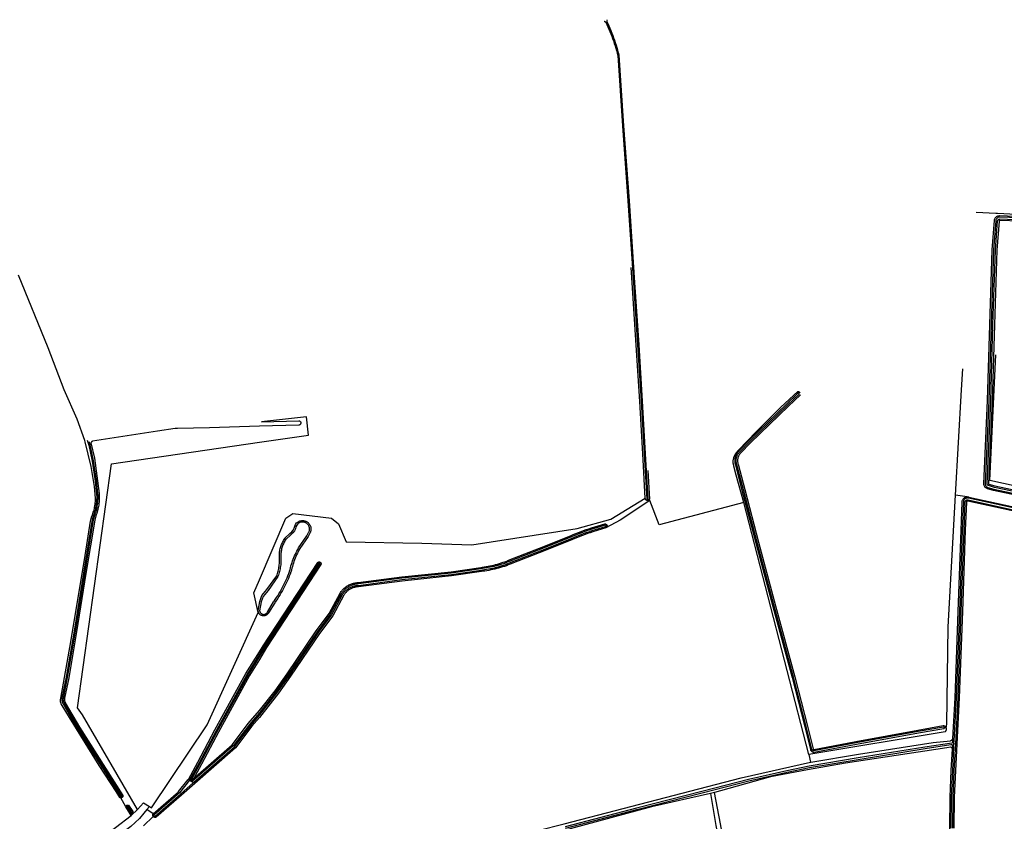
# Model space of a CAD drawing. Header units: metres. Extents: x 174423 to 175128, y 462196 to 462742.
# Tile 104 of 137: x 175057.26 to 175061.44, y 462737.47 to 462740.87. Entities that reach past the tile are written whole.
import ezdxf

# ---------------------------------------------------------------- set-up
doc = ezdxf.new("R2010")
doc.units = ezdxf.units.M
doc.layers.add('N-XX-AL-LIJN_0.20-G', color=7, linetype='Continuous', lineweight=25)

# ---------------------------------------------------------------- blocks, each defined once
blk = doc.blocks.new('Situatie')
at = {"lineweight": -3}
for p, q in [((3.8764, 25.2238), (3.8768, 25.2206)), ((4.56, 24.1434), (4.2846, 25.2122)), ((5.2311, 25.236), (5.1823, 25.2424)), ((2.4266, 25.1265), (2.4293, 25.1319)), ((3.7003, 25.1138), (3.7044, 25.115)), ((2.4865, 24.955), (2.4891, 24.9587)), ((2.2425, 24.7325), (2.2452, 24.7383)), ((5.1417, 24.2575), (5.1347, 24.2568)), ((5.1707, 24.212), (5.1692, 24.1931)), ((5.1688, 24.1843), (5.1684, 24.1685)), ((5.1738, 24.1752), (5.1746, 24.19)), ((5.1746, 24.19), (5.1752, 24.2017)), ((5.1746, 24.19), (5.1826, 24.1898)), ((5.1876, 24.1897), (5.1826, 24.1898)), ((4.56, 24.1434), (4.5678, 24.1121)), ((1.9581, 24.0487), (1.9421, 24.0293)), ((1.93, 24.0377), (1.9354, 24.0347)), ((1.9354, 24.0347), (1.9407, 24.0318)), ((1.9463, 24.0291), (1.9523, 24.0248)), ((1.9573, 24.0212), (1.9523, 24.0248)), ((1.6658, 23.9224), (1.6437, 23.9602)), ((1.6488, 23.9612), (1.6471, 23.9642)), ((4.1609, 23.9831), (4.1437, 23.9792)), ((1.6834, 23.8922), (1.6658, 23.9224)), ((1.6712, 23.9254), (1.6693, 23.9285)), ((1.7652, 23.9233), (1.7547, 23.9105)), ((1.6874, 23.8855), (1.6834, 23.8922)), ((1.6874, 23.8855), (1.7141, 23.9115)), ((1.6909, 23.8932), (1.689, 23.8967)), ((1.7813, 23.8809), (1.7406, 23.8417)), ((1.7813, 23.8809), (1.7844, 23.8838))]:
    blk.add_line(p, q, dxfattribs=at)
for points in [[(3.6924, 27.2514), (3.6935, 27.2512), (3.6946, 27.2509), (3.6956, 27.2504), (3.6966, 27.2499), (3.6975, 27.2492), (3.6984, 27.2484), (3.6987, 27.248), (3.6991, 27.2476), (3.6997, 27.2466), (3.7002, 27.2457), (3.7042, 27.2372), (3.7086, 27.2275), (3.7129, 27.2176), (3.717, 27.2078), (3.721, 27.1978), (3.7249, 27.1878), (3.7285, 27.1778), (3.7321, 27.1677), (3.7355, 27.1575), (3.7387, 27.1473), (3.7418, 27.137), (3.7448, 27.1267), (3.7476, 27.1164), (3.7502, 27.1063), (3.7704, 26.8083), (3.7935, 26.4904), (3.8169, 26.1433), (3.8343, 25.8797), (3.8493, 25.6409), (3.8635, 25.3934), (3.8732, 25.2259), (3.8733, 25.2256), (3.8737, 25.225), (3.8742, 25.2245), (3.8748, 25.2241), (3.8754, 25.2239), (3.8761, 25.2238), (3.8764, 25.2238), (3.8768, 25.2239), (3.8775, 25.2241), (3.8781, 25.2245), (3.8786, 25.225), (3.879, 25.2256), (3.8792, 25.2262), (3.8695, 25.3938), (3.8553, 25.6412), (3.8403, 25.8801), (3.8229, 26.1437), (3.7995, 26.4908), (3.7764, 26.8088), (3.7561, 27.1072), (3.7534, 27.1179), (3.7506, 27.1284), (3.7476, 27.1387), (3.7445, 27.1491), (3.7412, 27.1594), (3.7378, 27.1696), (3.7342, 27.1798), (3.7305, 27.1899), (3.7266, 27.2), (3.7226, 27.21), (3.7184, 27.22), (3.7141, 27.2299), (3.7054, 27.2486), (3.705, 27.2496), (3.7048, 27.2503), (3.7048, 27.2506), (3.7046, 27.2516), (3.7045, 27.2527), (3.7046, 27.2538), (3.7047, 27.2549), (3.705, 27.2559), (3.7054, 27.2569), (3.7059, 27.2579)], [(1.6437, 23.9602), (1.6434, 23.9602), (1.6423, 23.9604), (1.6412, 23.9608), (1.6401, 23.9614), (1.6395, 23.9618), (1.6241, 23.9872), (1.5523, 24.0976), (1.4264, 24.3007), (1.3906, 24.3591), (1.3898, 24.3615), (1.3891, 24.3639), (1.3887, 24.3663), (1.3883, 24.3688), (1.3882, 24.3713), (1.3882, 24.3738), (1.3883, 24.3763), (1.3886, 24.3788), (1.3891, 24.3812), (1.3895, 24.383), (1.4316, 24.6216), (1.4928, 24.9867), (1.516, 25.1326), (1.5183, 25.1447), (1.5215, 25.1538), (1.5236, 25.1592), (1.5256, 25.1647), (1.5273, 25.1702), (1.529, 25.1758), (1.5305, 25.1814), (1.5318, 25.187), (1.5329, 25.1927), (1.5339, 25.1984), (1.5348, 25.2042), (1.5355, 25.2099), (1.536, 25.2157), (1.5364, 25.2215), (1.5366, 25.2273), (1.5366, 25.2304), (1.5319, 25.2799), (1.5182, 25.3648), (1.493, 25.4685), (1.491, 25.4741), (1.4586, 25.5644), (1.4042, 25.69), (1.3364, 25.8677), (1.2098, 26.1752)], [(5.6971, 25.1878), (5.343, 25.2625), (5.3171, 25.2704), (5.3153, 25.2709), (5.3126, 25.2722), (5.3099, 25.274), (5.3076, 25.2761), (5.3056, 25.2785), (5.304, 25.2812), (5.3028, 25.2842), (5.302, 25.2872), (5.3017, 25.2903), (5.3173, 25.6439), (5.3266, 25.9652), (5.3367, 26.2823), (5.3463, 26.4067), (5.3466, 26.4083), (5.3472, 26.411), (5.3483, 26.4139), (5.3498, 26.4166), (5.3516, 26.419), (5.3537, 26.4212), (5.3561, 26.4232), (5.3587, 26.4248), (5.3614, 26.426), (5.3644, 26.4269), (5.3679, 26.4275), (5.5367, 26.4216)], [(5.5433, 26.4274), (5.3596, 26.4364), (5.3524, 26.4368), (5.2692, 26.4409)], [(5.7002, 25.2014), (5.3464, 25.2761), (5.3212, 25.2837), (5.3205, 25.284), (5.3195, 25.2844), (5.3186, 25.285), (5.3178, 25.2858), (5.3171, 25.2866), (5.3165, 25.2875), (5.3161, 25.2885), (5.3159, 25.2896), (5.3158, 25.2907), (5.3313, 25.6434), (5.3405, 25.9647), (5.3507, 26.2815), (5.3602, 26.4051), (5.3603, 26.4056), (5.3606, 26.4068), (5.3611, 26.4079), (5.3616, 26.409), (5.3624, 26.41), (5.3632, 26.4109), (5.3642, 26.4117), (5.3653, 26.4124), (5.3664, 26.4129), (5.3676, 26.4132), (5.3688, 26.4134), (5.5362, 26.4076)], [(5.5365, 26.4156), (5.3683, 26.4215), (5.3657, 26.421), (5.3636, 26.4204), (5.3615, 26.4194), (5.3596, 26.4183), (5.3578, 26.4168), (5.3562, 26.4152), (5.3549, 26.4133), (5.3538, 26.4113), (5.353, 26.4092), (5.3524, 26.4072), (5.3523, 26.406), (5.3427, 26.282), (5.3326, 25.965), (5.3233, 25.6437), (5.3078, 25.2905), (5.308, 25.2882), (5.3085, 25.286), (5.3094, 25.2839), (5.3105, 25.282), (5.312, 25.2802), (5.3137, 25.2787), (5.3155, 25.2775), (5.3175, 25.2765), (5.3188, 25.2761), (5.3445, 25.2683), (5.6984, 25.1936)], [(5.536, 26.4016), (5.3692, 26.4074), (5.369, 26.4074), (5.3685, 26.4073), (5.3681, 26.4071), (5.3677, 26.4068), (5.3673, 26.4065), (5.367, 26.4062), (5.3667, 26.4058), (5.3665, 26.4054), (5.3663, 26.405), (5.3662, 26.4044), (5.3567, 26.2812), (5.3465, 25.9646), (5.3373, 25.6432), (5.3218, 25.2908), (5.3218, 25.2906), (5.3219, 25.2904), (5.3219, 25.2902), (5.322, 25.2901), (5.3221, 25.2899), (5.3223, 25.2898), (5.3225, 25.2897), (5.3227, 25.2896), (5.323, 25.2894), (5.3479, 25.2819), (5.7015, 25.2073)], [(1.7141, 23.9115), (1.7401, 23.9397), (1.7652, 23.9233), (1.7745, 23.9172), (2.0099, 24.2691), (2.2256, 24.7454), (2.2084, 24.8287), (2.2322, 24.8847), (2.3433, 25.1449), (2.3737, 25.1648), (2.5365, 25.1449), (2.5669, 25.1211), (2.5986, 25.0457), (2.9201, 25.0391), (3.131, 25.033), (3.5787, 25.1022), (3.7207, 25.1409), (3.8157, 25.1994), (3.8669, 25.2304), (3.8575, 25.3931), (3.8433, 25.6405), (3.8283, 25.8793), (3.8109, 26.1429), (3.8066, 26.2073)], [(6.1052, 25.1335), (5.3273, 25.3052), (5.3527, 25.8372)], [(5.1823, 25.2424), (5.2077, 25.6893), (5.2129, 25.779)], [(4.2846, 25.2122), (4.2514, 25.3282), (4.2425, 25.3656), (4.2416, 25.3687), (4.2409, 25.3718), (4.2403, 25.3749), (4.2399, 25.3781), (4.2397, 25.3812), (4.2396, 25.3844), (4.2396, 25.3876), (4.2398, 25.3908), (4.2402, 25.3939), (4.2408, 25.3971), (4.2415, 25.4002), (4.2423, 25.4032), (4.2433, 25.4062), (4.2445, 25.4092), (4.2458, 25.4121), (4.2473, 25.4149), (4.2488, 25.4177), (4.2506, 25.4204), (4.2524, 25.4229), (4.2544, 25.4254), (4.2565, 25.4278), (4.2588, 25.4301), (4.2609, 25.4321), (4.3371, 25.5108), (4.4417, 25.6152), (4.5134, 25.6818), (4.5147, 25.6818), (4.516, 25.6817), (4.5172, 25.6814), (4.5185, 25.681), (4.5196, 25.6804), (4.5207, 25.6797), (4.5217, 25.6788), (4.522, 25.6785)], [(4.5187, 25.6746), (4.5185, 25.6749), (4.5179, 25.6753), (4.5173, 25.6756), (4.5166, 25.6758), (4.5159, 25.6757), (4.5153, 25.6756), (4.5146, 25.6752), (4.5141, 25.6748), (4.4658, 25.6287), (4.3047, 25.4725), (4.262, 25.4292), (4.2601, 25.4271), (4.2581, 25.4247), (4.2562, 25.4221), (4.2544, 25.4194), (4.2528, 25.4166), (4.2514, 25.4137), (4.2501, 25.4108), (4.249, 25.4077), (4.2481, 25.4047), (4.2473, 25.4016), (4.2467, 25.3984), (4.2463, 25.3952), (4.246, 25.392), (4.246, 25.3888), (4.2461, 25.3856), (4.2464, 25.3824), (4.2468, 25.3792), (4.2475, 25.3761), (4.2483, 25.373), (4.2492, 25.3702), (4.2767, 25.2637), (4.3353, 25.0404), (4.4072, 24.7706), (4.489, 24.4702), (4.5433, 24.2612), (4.5671, 24.1654), (4.5673, 24.1646), (4.5678, 24.1628), (4.5687, 24.161), (4.5698, 24.1593), (4.571, 24.1578), (4.5725, 24.1565), (4.5742, 24.1554), (4.576, 24.1545), (4.5779, 24.1539), (4.5798, 24.1536), (4.5821, 24.1535), (4.7619, 24.1874), (5.0247, 24.2354), (5.1323, 24.2536), (5.1327, 24.2537), (5.1333, 24.254), (5.1338, 24.2544), (5.1343, 24.255), (5.1346, 24.2556), (5.1347, 24.2563), (5.1347, 24.257), (5.1346, 24.2576), (5.1343, 24.2583), (5.1338, 24.2588), (5.1333, 24.2592), (5.1326, 24.2595), (5.1319, 24.2596), (5.1312, 24.2596), (5.0236, 24.2413), (4.7608, 24.1933), (4.5816, 24.1595), (4.5805, 24.1595), (4.5793, 24.1598), (4.5782, 24.1601), (4.5772, 24.1606), (4.5762, 24.1613), (4.5753, 24.162), (4.5746, 24.1629), (4.574, 24.1639), (4.5735, 24.165), (4.5731, 24.1661), (4.573, 24.1667), (4.5491, 24.2626), (4.4948, 24.4718), (4.413, 24.7721), (4.3411, 25.0419), (4.2825, 25.2652), (4.2549, 25.3719), (4.2541, 25.3747), (4.2533, 25.3774), (4.2528, 25.3803), (4.2523, 25.3831), (4.2521, 25.386), (4.252, 25.3888), (4.252, 25.3917), (4.2522, 25.3946), (4.2526, 25.3974), (4.2532, 25.4003), (4.2539, 25.4031), (4.2547, 25.4058), (4.2557, 25.4085), (4.2568, 25.4112), (4.2581, 25.4137), (4.2596, 25.4162), (4.2611, 25.4187), (4.2628, 25.421), (4.2647, 25.4232), (4.2664, 25.4251), (4.3089, 25.4683), (4.4699, 25.6244), (4.5186, 25.6708), (4.5188, 25.6711), (4.5191, 25.6717), (4.5193, 25.6724), (4.5193, 25.673), (4.5192, 25.6737), (4.5189, 25.6743), (4.5187, 25.6746)], [(4.5244, 25.6681), (4.5243, 25.6679), (4.4741, 25.6201), (4.3131, 25.464), (4.2708, 25.421), (4.2692, 25.4193), (4.2676, 25.4173), (4.2661, 25.4152), (4.2647, 25.4131), (4.2634, 25.4109), (4.2623, 25.4086), (4.2613, 25.4063), (4.2604, 25.4039), (4.2596, 25.4015), (4.259, 25.399), (4.2586, 25.3965), (4.2582, 25.394), (4.258, 25.3914), (4.258, 25.3889), (4.2581, 25.3863), (4.2583, 25.3838), (4.2587, 25.3813), (4.2592, 25.3788), (4.2598, 25.3763), (4.2607, 25.3736), (4.2883, 25.2667), (4.3469, 25.0435), (4.4188, 24.7737), (4.5006, 24.4733), (4.5549, 24.2641), (4.5789, 24.168), (4.579, 24.1675), (4.5791, 24.1671), (4.5792, 24.1668), (4.5794, 24.1665), (4.5796, 24.1663), (4.5799, 24.166), (4.5802, 24.1658), (4.5805, 24.1657), (4.5808, 24.1656), (4.5811, 24.1655), (4.5812, 24.1655), (4.7597, 24.1992), (5.0226, 24.2472), (5.13, 24.2662), (5.1304, 24.2662), (5.1319, 24.2659), (5.1333, 24.2654), (5.1347, 24.2648), (5.1361, 24.2641), (5.1373, 24.2632), (5.1384, 24.2622), (5.1395, 24.2611), (5.1404, 24.2598), (5.1412, 24.2585), (5.1417, 24.2575)], [(2.2408, 25.5537), (2.3986, 25.558), (2.3998, 25.5578), (2.4009, 25.5575), (2.402, 25.557), (2.4031, 25.5564), (2.404, 25.5556), (2.4048, 25.5547), (2.4055, 25.5538), (2.4061, 25.5527), (2.4065, 25.5516), (2.4068, 25.5504), (2.4069, 25.5492), (2.4069, 25.5489), (2.4068, 25.548), (2.4066, 25.5468), (2.4062, 25.5457), (2.4057, 25.5446), (2.4051, 25.5436), (2.4043, 25.5427), (2.4034, 25.5419), (2.4024, 25.5412), (2.4013, 25.5406), (2.4002, 25.5402), (2.3991, 25.54), (2.2324, 25.5355), (2.0195, 25.5289), (1.8839, 25.526), (1.8746, 25.5249), (1.7997, 25.5144), (1.5237, 25.4713), (1.5226, 25.471), (1.5216, 25.4705), (1.5206, 25.4699), (1.5197, 25.4691), (1.519, 25.4682), (1.5183, 25.4673), (1.5178, 25.4662), (1.5175, 25.4651), (1.5173, 25.464), (1.5327, 25.4), (1.5456, 25.3039), (1.5522, 25.2498), (1.5525, 25.2441), (1.5527, 25.238), (1.5527, 25.2318), (1.5525, 25.2257), (1.5521, 25.2195), (1.5516, 25.2134), (1.551, 25.2072), (1.5502, 25.2011), (1.5492, 25.1951), (1.548, 25.189), (1.5467, 25.183), (1.5452, 25.177), (1.5436, 25.1711), (1.5418, 25.1652), (1.5399, 25.1595), (1.5332, 25.1368), (1.4963, 24.9105), (1.4565, 24.6644), (1.4234, 24.4691), (1.4054, 24.3821), (1.4053, 24.3811), (1.4051, 24.3791), (1.4051, 24.3771), (1.4052, 24.375), (1.4055, 24.373), (1.4059, 24.3711), (1.4064, 24.3691), (1.407, 24.3672), (1.4078, 24.3653), (1.4087, 24.3635), (1.4683, 24.2598), (1.653, 23.9704), (1.6531, 23.9693), (1.6531, 23.9681), (1.653, 23.967), (1.6527, 23.9658), (1.6522, 23.9647), (1.6516, 23.9638), (1.6509, 23.9628), (1.65, 23.962), (1.649, 23.9614), (1.6488, 23.9612), (1.648, 23.9608), (1.6469, 23.9604), (1.6458, 23.9602), (1.6446, 23.9601), (1.6437, 23.9602)], [(1.7141, 23.9115), (1.4821, 24.3115), (1.4608, 24.3412), (1.6049, 25.3753), (2.2322, 25.4675), (2.439, 25.4979), (2.4304, 25.5745), (2.2408, 25.5537)], [(1.5013, 25.4761), (1.508, 25.4544), (1.5223, 25.3872), (1.5346, 25.3026), (1.5413, 25.2488), (1.5415, 25.2437), (1.5417, 25.2378), (1.5416, 25.232), (1.5415, 25.2261), (1.5412, 25.2203), (1.5407, 25.2144), (1.5401, 25.2086), (1.5393, 25.2028), (1.5383, 25.197), (1.5372, 25.1912), (1.536, 25.1855), (1.5346, 25.1798), (1.533, 25.1741), (1.5313, 25.1685), (1.5294, 25.1628), (1.5225, 25.1393), (1.4855, 24.9123), (1.4457, 24.6661), (1.4126, 24.4711), (1.3946, 24.3839), (1.3944, 24.3823), (1.3941, 24.3796), (1.3941, 24.3768), (1.3943, 24.374), (1.3946, 24.3713), (1.3952, 24.3686), (1.3959, 24.3659), (1.3968, 24.3633), (1.3978, 24.3607), (1.3991, 24.3583), (1.4589, 24.2541), (1.6437, 23.9645), (1.6437, 23.9645), (1.6443, 23.9641), (1.645, 23.9639), (1.6457, 23.9638), (1.6464, 23.9639), (1.6471, 23.9642), (1.6477, 23.9645), (1.6482, 23.965), (1.6486, 23.9657), (1.6488, 23.9663), (1.6488, 23.967), (1.6487, 23.9677), (1.464, 24.2572), (1.4043, 24.3611), (1.4033, 24.3633), (1.4024, 24.3654), (1.4016, 24.3677), (1.401, 24.3699), (1.4005, 24.3723), (1.4003, 24.3746), (1.4001, 24.3769), (1.4001, 24.3793), (1.4003, 24.3817), (1.4005, 24.3829), (1.4185, 24.47), (1.4516, 24.6652), (1.4914, 24.9113), (1.5283, 25.1379), (1.5352, 25.161), (1.5371, 25.1667), (1.5388, 25.1725), (1.5404, 25.1783), (1.5418, 25.1841), (1.5431, 25.19), (1.5442, 25.1959), (1.5452, 25.2019), (1.546, 25.2079), (1.5467, 25.2138), (1.5471, 25.2198), (1.5475, 25.2259), (1.5477, 25.2319), (1.5477, 25.2379), (1.5475, 25.2439), (1.5472, 25.2493), (1.5406, 25.3033), (1.5282, 25.3882), (1.5138, 25.4559), (1.5097, 25.4692)], [(3.8782, 25.3471), (3.8852, 25.2266), (3.8846, 25.2255), (3.8839, 25.2244), (3.8831, 25.2235), (3.8821, 25.2226), (3.8811, 25.2219), (3.8799, 25.2213), (3.8787, 25.2209), (3.8775, 25.2206), (3.8768, 25.2206)], [(3.8864, 25.2201), (3.7607, 25.1368), (3.7002, 25.1043), (3.6442, 25.087), (3.6332, 25.0835), (3.6223, 25.0799), (3.6115, 25.0761), (3.6007, 25.0721), (3.59, 25.068), (3.5793, 25.0638), (3.5687, 25.0593), (3.559, 25.0552), (3.4501, 25.0112), (3.294, 24.9502), (3.2861, 24.9471), (3.278, 24.9441), (3.27, 24.9412), (3.2618, 24.9386), (3.2536, 24.936), (3.2454, 24.9337), (3.2371, 24.9315), (3.2288, 24.9294), (3.2205, 24.9275), (3.2121, 24.9258), (3.2037, 24.9242), (3.1952, 24.9228), (3.1868, 24.9215), (3.1783, 24.9204), (3.1722, 24.9197), (3.0461, 24.9005), (2.8364, 24.879), (2.6517, 24.8546), (2.6502, 24.8545), (2.6469, 24.8543), (2.6437, 24.854), (2.6405, 24.8535), (2.6373, 24.8529), (2.6342, 24.8522), (2.6311, 24.8513), (2.628, 24.8503), (2.625, 24.8491), (2.622, 24.8478), (2.6191, 24.8465), (2.6162, 24.8449), (2.6134, 24.8433), (2.6107, 24.8415), (2.6081, 24.8397), (2.6055, 24.8377), (2.6031, 24.8356), (2.6007, 24.8334), (2.5984, 24.8311), (2.5963, 24.8287), (2.5942, 24.8262), (2.5922, 24.8237), (2.5904, 24.821), (2.5887, 24.8185), (2.5419, 24.7318), (2.4866, 24.6569), (2.3636, 24.476), (2.3121, 24.4035), (2.2322, 24.3004), (2.1999, 24.2639), (2.13, 24.1721), (1.9573, 24.0212), (1.9005, 23.9717), (1.7934, 23.8783), (1.7922, 23.8778), (1.791, 23.8775), (1.7898, 23.8773), (1.7886, 23.8773), (1.7873, 23.8774), (1.7861, 23.8777), (1.7849, 23.8781), (1.7838, 23.8787), (1.7828, 23.8794), (1.7819, 23.8803), (1.7813, 23.8809)], [(3.8768, 25.2206), (3.8762, 25.2205), (3.875, 25.2206), (3.8737, 25.2208), (3.8725, 25.2211), (3.8713, 25.2216), (3.8702, 25.2223), (3.8692, 25.2231), (3.8684, 25.224), (3.8676, 25.225), (3.8672, 25.2255), (3.8669, 25.2304)], [(4.2846, 25.2122), (3.9261, 25.1169), (3.8864, 25.2201), (3.8852, 25.2266)], [(4.5678, 24.1121), (4.5681, 24.1121), (4.7709, 24.1458), (5.0877, 24.195), (5.1603, 24.2022), (5.1618, 24.2027), (5.1633, 24.2034), (5.1646, 24.2042), (5.1659, 24.2051), (5.1671, 24.2062), (5.1681, 24.2074), (5.1691, 24.2086), (5.1699, 24.21), (5.1705, 24.2115), (5.1707, 24.212), (5.1797, 24.3843), (5.1931, 24.7499), (5.2054, 25.0947), (5.21, 25.2128), (5.21, 25.2154), (5.2104, 25.2183), (5.2112, 25.2211), (5.2124, 25.2238), (5.2139, 25.2263), (5.2157, 25.2286), (5.2178, 25.2306), (5.2201, 25.2324), (5.2227, 25.2338), (5.2254, 25.2349), (5.2282, 25.2356), (5.2311, 25.236)], [(5.1417, 24.2575), (5.1455, 24.2727), (5.1508, 24.6852), (5.1823, 25.2424)], [(5.5009, 25.1594), (5.2343, 25.2176), (5.2333, 25.2179), (5.2327, 25.218), (5.2321, 25.218), (5.2316, 25.2179), (5.231, 25.2178), (5.2305, 25.2175), (5.23, 25.2173), (5.2295, 25.2169), (5.2291, 25.2165), (5.2287, 25.2161), (5.2284, 25.2156), (5.2282, 25.215), (5.2281, 25.2145), (5.228, 25.2139), (5.228, 25.2132), (5.228, 25.213), (5.2233, 25.094), (5.211, 24.7493), (5.1977, 24.3835), (5.1876, 24.1897), (5.1816, 24.0749), (5.1767, 23.9628), (5.175, 23.8321)], [(5.1826, 24.1898), (5.1927, 24.3837), (5.206, 24.7495), (5.2183, 25.0942), (5.223, 25.2129), (5.223, 25.2131), (5.223, 25.2143), (5.2232, 25.2155), (5.2235, 25.2167), (5.224, 25.2178), (5.2246, 25.2189), (5.2254, 25.2198), (5.2262, 25.2207), (5.2272, 25.2215), (5.2283, 25.2221), (5.2294, 25.2225), (5.2306, 25.2228), (5.2318, 25.223), (5.2331, 25.223), (5.2343, 25.2228), (5.2355, 25.2225), (5.5019, 25.1643)], [(5.5037, 25.1721), (5.2374, 25.2302), (5.2359, 25.2306), (5.2337, 25.231), (5.2314, 25.231), (5.2291, 25.2307), (5.2269, 25.2301), (5.2248, 25.2293), (5.2228, 25.2282), (5.221, 25.2268), (5.2194, 25.2252), (5.218, 25.2234), (5.2168, 25.2215), (5.2159, 25.2194), (5.2153, 25.2172), (5.215, 25.215), (5.215, 25.2129), (5.215, 25.2129), (5.2103, 25.0945), (5.198, 24.7497), (5.1847, 24.384), (5.1752, 24.2017)], [(5.2311, 25.236), (5.234, 25.236), (5.2369, 25.2355), (5.2386, 25.2351), (5.5047, 25.177)], [(2.2425, 24.7325), (2.2411, 24.7329), (2.2394, 24.7335), (2.2377, 24.7342), (2.2346, 24.7361), (2.2332, 24.7372), (2.2319, 24.7385), (2.2308, 24.7399), (2.2297, 24.7414), (2.2288, 24.7429), (2.228, 24.7445), (2.2274, 24.7462), (2.2269, 24.748), (2.2265, 24.7516), (2.2265, 24.7534), (2.2265, 24.7539), (2.2328, 24.7924), (2.2419, 24.8171), (2.2633, 24.8427), (2.3047, 24.9015), (2.3063, 24.9059), (2.308, 24.911), (2.3095, 24.9162), (2.3109, 24.9214), (2.3121, 24.9267), (2.3132, 24.932), (2.3141, 24.9373), (2.3149, 24.9427), (2.3155, 24.948), (2.316, 24.9534), (2.3163, 24.9588), (2.3164, 24.9642), (2.3164, 24.9696), (2.3163, 24.9743), (2.316, 24.9788), (2.3159, 24.9835), (2.3159, 24.9882), (2.3161, 24.9929), (2.3165, 24.9977), (2.3171, 25.0024), (2.3178, 25.0071), (2.3186, 25.0117), (2.3197, 25.0163), (2.3209, 25.0209), (2.3222, 25.0254), (2.3238, 25.0299), (2.3254, 25.0343), (2.3273, 25.0387), (2.3293, 25.043), (2.3314, 25.0472), (2.3337, 25.0514), (2.3361, 25.0554), (2.3387, 25.0593), (2.3395, 25.0605), (2.3599, 25.0799), (2.369, 25.0875), (2.3745, 25.0952), (2.3782, 25.1031), (2.3809, 25.1109), (2.3845, 25.1189), (2.3892, 25.1252), (2.3915, 25.1272), (2.3936, 25.1288), (2.3958, 25.1302), (2.3981, 25.1315), (2.4005, 25.1326), (2.4029, 25.1335), (2.4055, 25.1342), (2.408, 25.1347), (2.4106, 25.1351), (2.4132, 25.1353), (2.4159, 25.1352), (2.4185, 25.135), (2.4211, 25.1346), (2.4236, 25.134), (2.4261, 25.1332), (2.4286, 25.1322), (2.4293, 25.1319)], [(2.4266, 25.1265), (2.4261, 25.1268), (2.4241, 25.1276), (2.422, 25.1282), (2.4199, 25.1287), (2.4177, 25.1291), (2.4156, 25.1292), (2.4134, 25.1293), (2.4112, 25.1291), (2.4091, 25.1288), (2.4069, 25.1284), (2.4048, 25.1278), (2.4028, 25.127), (2.4008, 25.1261), (2.3989, 25.1251), (2.397, 25.1239), (2.3953, 25.1225), (2.3937, 25.1211), (2.3897, 25.1158), (2.3864, 25.1087), (2.3838, 25.1009), (2.3797, 25.0921), (2.3734, 25.0833), (2.3639, 25.0754), (2.3441, 25.0566), (2.3437, 25.056), (2.3412, 25.0522), (2.3389, 25.0484), (2.3367, 25.0444), (2.3347, 25.0404), (2.3328, 25.0363), (2.331, 25.0321), (2.3294, 25.0279), (2.328, 25.0236), (2.3267, 25.0193), (2.3255, 25.0149), (2.3245, 25.0105), (2.3237, 25.006), (2.323, 25.0016), (2.3225, 24.9971), (2.3221, 24.9926), (2.3219, 24.9881), (2.3219, 24.9835), (2.322, 24.979), (2.3223, 24.9745), (2.3224, 24.9697), (2.3224, 24.9641), (2.3223, 24.9585), (2.3219, 24.953), (2.3215, 24.9474), (2.3208, 24.9419), (2.32, 24.9364), (2.3191, 24.9309), (2.318, 24.9254), (2.3167, 24.92), (2.3153, 24.9146), (2.3137, 24.9093), (2.312, 24.904), (2.3101, 24.8987), (2.2681, 24.8391), (2.2471, 24.814), (2.2386, 24.7908), (2.2324, 24.7529), (2.2326, 24.7517), (2.233, 24.7501), (2.2336, 24.7485), (2.2343, 24.747), (2.2351, 24.7456), (2.2361, 24.7442), (2.2372, 24.743), (2.2384, 24.7418), (2.2397, 24.7408), (2.2411, 24.7399), (2.2426, 24.7392), (2.2442, 24.7386), (2.2452, 24.7383), (2.2458, 24.7381), (2.2474, 24.7378), (2.2491, 24.7377), (2.2508, 24.7377), (2.2524, 24.7379), (2.2541, 24.7382), (2.2557, 24.7387), (2.2572, 24.7394), (2.2587, 24.7401), (2.2601, 24.7411), (2.2614, 24.7421), (2.2625, 24.7433), (2.2636, 24.7446), (2.2646, 24.746), (2.2654, 24.7474), (2.2912, 24.7903), (2.2932, 24.7931), (2.2985, 24.801), (2.3038, 24.8089), (2.3089, 24.8169), (2.3138, 24.825), (2.3187, 24.8332), (2.3234, 24.8415), (2.3279, 24.8499), (2.3323, 24.8583), (2.3366, 24.8668), (2.3407, 24.8754), (2.3447, 24.884), (2.3485, 24.8927), (2.3522, 24.9015), (2.3558, 24.9103), (2.3592, 24.9192), (2.3595, 24.9209), (2.3613, 24.9283), (2.3631, 24.9356), (2.3652, 24.9429), (2.3674, 24.9501), (2.3697, 24.9573), (2.3722, 24.9645), (2.3748, 24.9716), (2.3776, 24.9786), (2.3806, 24.9856), (2.3837, 24.9925), (2.3869, 24.9993), (2.3903, 25.0061), (2.3938, 25.0128), (2.3974, 25.0194), (2.4322, 25.0711), (2.4394, 25.0843), (2.4409, 25.0864), (2.4417, 25.0884), (2.4425, 25.0904), (2.4431, 25.0925), (2.4435, 25.0947), (2.4438, 25.0968), (2.4439, 25.099), (2.4439, 25.1012), (2.4437, 25.1034), (2.4433, 25.1055), (2.4428, 25.1076), (2.4421, 25.1097), (2.4413, 25.1117), (2.4403, 25.1137), (2.4392, 25.1156), (2.438, 25.1174), (2.4366, 25.1191), (2.4351, 25.1206), (2.4335, 25.1221), (2.4318, 25.1235), (2.43, 25.1247), (2.4281, 25.1258), (2.4266, 25.1265)], [(2.4293, 25.1319), (2.4309, 25.1311), (2.4332, 25.1298), (2.4353, 25.1283), (2.4374, 25.1267), (2.4393, 25.1249), (2.4411, 25.123), (2.4428, 25.121), (2.4443, 25.1188), (2.4456, 25.1165), (2.4468, 25.1142), (2.4477, 25.1118), (2.4486, 25.1093), (2.4492, 25.1067), (2.4496, 25.1041), (2.4499, 25.1015), (2.4499, 25.0989), (2.4498, 25.0963), (2.4494, 25.0937), (2.4489, 25.0911), (2.4482, 25.0886), (2.4473, 25.0861), (2.4461, 25.0834), (2.4445, 25.0812), (2.4373, 25.068), (2.4025, 25.0163), (2.3991, 25.0099), (2.3956, 25.0033), (2.3923, 24.9967), (2.3891, 24.99), (2.3861, 24.9832), (2.3832, 24.9763), (2.3804, 24.9694), (2.3778, 24.9624), (2.3754, 24.9554), (2.3731, 24.9483), (2.3709, 24.9412), (2.3689, 24.9341), (2.3671, 24.9269), (2.3654, 24.9196), (2.3649, 24.9175), (2.3614, 24.9081), (2.3578, 24.8992), (2.3541, 24.8903), (2.3502, 24.8815), (2.3462, 24.8728), (2.342, 24.8641), (2.3377, 24.8556), (2.3332, 24.847), (2.3286, 24.8386), (2.3239, 24.8302), (2.319, 24.822), (2.314, 24.8138), (2.3088, 24.8056), (2.3035, 24.7976), (2.2981, 24.7897), (2.2962, 24.7871), (2.2705, 24.7443), (2.2695, 24.7426), (2.2684, 24.741), (2.2672, 24.7395), (2.2659, 24.7381), (2.2644, 24.7368), (2.2628, 24.7356), (2.2612, 24.7346), (2.2595, 24.7337), (2.2577, 24.733), (2.2558, 24.7324), (2.2539, 24.7319), (2.252, 24.7316), (2.2501, 24.7315), (2.2481, 24.7315), (2.2462, 24.7317), (2.2443, 24.7321), (2.2428, 24.7324), (2.2425, 24.7325)], [(1.9523, 24.0248), (2.1256, 24.1762), (2.195, 24.2673), (2.2322, 24.3102), (2.3073, 24.4071), (2.3587, 24.4794), (2.4817, 24.6603), (2.5369, 24.735), (2.5835, 24.8215), (2.5854, 24.8244), (2.5874, 24.8272), (2.5895, 24.83), (2.5917, 24.8327), (2.5941, 24.8352), (2.5965, 24.8377), (2.5991, 24.8401), (2.6018, 24.8423), (2.6045, 24.8445), (2.6074, 24.8465), (2.6103, 24.8484), (2.6133, 24.8502), (2.6164, 24.8518), (2.6195, 24.8533), (2.6227, 24.8547), (2.626, 24.8559), (2.6293, 24.857), (2.6327, 24.858), (2.6361, 24.8588), (2.6395, 24.8594), (2.6429, 24.8599), (2.6464, 24.8603), (2.6499, 24.8605), (2.6512, 24.8606), (2.8357, 24.885), (3.0453, 24.9065), (3.1715, 24.9257), (3.1775, 24.9264), (3.1859, 24.9275), (3.1943, 24.9287), (3.2026, 24.9301), (3.2109, 24.9317), (3.2192, 24.9334), (3.2274, 24.9352), (3.2356, 24.9373), (3.2438, 24.9395), (3.2519, 24.9418), (3.26, 24.9443), (3.268, 24.9469), (3.276, 24.9497), (3.2839, 24.9527), (3.2918, 24.9558), (3.4479, 25.0167), (3.5567, 25.0608), (3.5663, 25.0649), (3.577, 25.0693), (3.5878, 25.0736), (3.5986, 25.0777), (3.6095, 25.0817), (3.6204, 25.0855), (3.6314, 25.0892), (3.6424, 25.0927), (3.6984, 25.1101), (3.6986, 25.1101), (3.6992, 25.1105), (3.6997, 25.1109), (3.7001, 25.1115), (3.7004, 25.1122), (3.7005, 25.1128), (3.7004, 25.1135), (3.7003, 25.1138), (3.7002, 25.1142), (3.6998, 25.1148), (3.6993, 25.1153), (3.6987, 25.1156), (3.698, 25.1158), (3.6974, 25.1159), (3.6967, 25.1158), (3.6406, 25.0985), (3.6295, 25.0949), (3.6184, 25.0912), (3.6074, 25.0874), (3.5965, 25.0833), (3.5856, 25.0792), (3.5748, 25.0749), (3.564, 25.0704), (3.5544, 25.0663), (3.4457, 25.0223), (3.2896, 24.9613), (3.2818, 24.9583), (3.274, 24.9554), (3.2661, 24.9526), (3.2582, 24.95), (3.2502, 24.9475), (3.2422, 24.9452), (3.2341, 24.9431), (3.2261, 24.9411), (3.2179, 24.9392), (3.2098, 24.9375), (3.2016, 24.936), (3.1933, 24.9346), (3.1851, 24.9334), (3.1768, 24.9323), (3.1703, 24.9311), (3.0446, 24.9124), (2.835, 24.8909), (2.6507, 24.8666), (2.6496, 24.8665), (2.6459, 24.8663), (2.6422, 24.8659), (2.6385, 24.8653), (2.6348, 24.8646), (2.6312, 24.8638), (2.6275, 24.8627), (2.624, 24.8616), (2.6205, 24.8603), (2.617, 24.8588), (2.6137, 24.8572), (2.6104, 24.8554), (2.6071, 24.8535), (2.604, 24.8515), (2.6009, 24.8493), (2.598, 24.847), (2.5951, 24.8446), (2.5924, 24.842), (2.5897, 24.8394), (2.5872, 24.8366), (2.5848, 24.8338), (2.5825, 24.8308), (2.5804, 24.8277), (2.5784, 24.8246), (2.5318, 24.7383), (2.4768, 24.6638), (2.3538, 24.4828), (2.3025, 24.4107), (2.2322, 24.32), (2.1892, 24.2713), (2.1205, 24.181), (1.9466, 24.0292), (1.9463, 24.0291)], [(1.9581, 24.0487), (1.9589, 24.0486), (1.9598, 24.0486), (2.1161, 24.1851), (2.1843, 24.2748), (2.2322, 24.3298), (2.2977, 24.4142), (2.3489, 24.4863), (2.4719, 24.6673), (2.5267, 24.7415), (2.5732, 24.8276), (2.5754, 24.831), (2.5777, 24.8343), (2.5801, 24.8375), (2.5827, 24.8406), (2.5854, 24.8435), (2.5882, 24.8464), (2.5912, 24.8491), (2.5942, 24.8517), (2.5974, 24.8541), (2.6006, 24.8564), (2.604, 24.8586), (2.6074, 24.8606), (2.611, 24.8625), (2.6146, 24.8642), (2.6182, 24.8658), (2.622, 24.8672), (2.6258, 24.8685), (2.6296, 24.8696), (2.6335, 24.8705), (2.6375, 24.8713), (2.6414, 24.8718), (2.6454, 24.8723), (2.6493, 24.8725), (2.6502, 24.8725), (2.8343, 24.8969), (3.0438, 24.9184), (3.1692, 24.9369), (3.1758, 24.9383), (3.1843, 24.9393), (3.1924, 24.9405), (3.2005, 24.9419), (3.2086, 24.9434), (3.2166, 24.9451), (3.2247, 24.9469), (3.2326, 24.9489), (3.2406, 24.951), (3.2485, 24.9533), (3.2564, 24.9557), (3.2642, 24.9583), (3.2719, 24.961), (3.2796, 24.9639), (3.2874, 24.9669), (3.4434, 25.0279), (3.5521, 25.0718), (3.5617, 25.0759), (3.5725, 25.0804), (3.5834, 25.0848), (3.5944, 25.089), (3.6054, 25.093), (3.6165, 25.0969), (3.6276, 25.1006), (3.6388, 25.1042), (3.6949, 25.1215), (3.6961, 25.1215), (3.6973, 25.1214), (3.6985, 25.1211), (3.6996, 25.1206), (3.7007, 25.12), (3.7016, 25.1193), (3.7025, 25.1184), (3.7032, 25.1175), (3.7039, 25.1164), (3.7043, 25.1153), (3.7044, 25.115)], [(3.7044, 25.115), (3.7046, 25.1141), (3.7048, 25.1129), (3.7048, 25.1117), (3.7046, 25.1105), (3.7043, 25.1093), (3.7038, 25.1082), (3.7032, 25.1071), (3.7025, 25.1062), (3.7016, 25.1053), (3.7006, 25.1046), (3.7002, 25.1043)], [(1.93, 24.0377), (1.9307, 24.0385), (1.97, 24.1115), (2.0423, 24.2478), (2.1741, 24.4869), (2.2322, 24.5788), (2.2477, 24.6051), (2.4788, 24.9578), (2.4792, 24.9582), (2.4801, 24.9588), (2.4811, 24.9594), (2.4822, 24.9598), (2.4833, 24.9601), (2.4844, 24.9602), (2.4856, 24.9601), (2.4867, 24.9599), (2.4878, 24.9595), (2.4888, 24.959), (2.4891, 24.9587)], [(2.4891, 24.9587), (2.4897, 24.9583), (2.4905, 24.9575), (2.4913, 24.9566), (2.4918, 24.9557), (2.4923, 24.9546), (2.4926, 24.9535), (2.4927, 24.9524), (2.4927, 24.9512), (2.4925, 24.9501), (2.4922, 24.949), (2.2613, 24.5967), (2.2322, 24.5472), (2.1898, 24.4781), (2.0581, 24.2392), (1.9859, 24.103), (1.9574, 24.05), (1.9575, 24.0493), (1.9581, 24.0487)], [(1.9407, 24.0318), (1.9806, 24.1058), (2.0529, 24.242), (2.1846, 24.481), (2.2322, 24.5571), (2.2571, 24.5993), (2.488, 24.9518), (2.488, 24.952), (2.488, 24.9528), (2.4878, 24.9535), (2.4874, 24.9541), (2.487, 24.9547), (2.4865, 24.955), (2.4864, 24.9551), (2.4857, 24.9554), (2.485, 24.9555), (2.4843, 24.9555), (2.4836, 24.9554), (2.483, 24.955), (2.252, 24.6025), (2.2322, 24.5689), (2.1794, 24.4839), (2.0476, 24.2449), (1.9753, 24.1086), (1.9357, 24.0351), (1.9354, 24.0347)], [(5.1417, 24.2575), (5.1418, 24.2572), (5.1423, 24.2557), (5.1426, 24.2542), (5.1428, 24.2527), (5.1428, 24.2512), (5.1427, 24.2497), (5.1424, 24.2482), (5.1419, 24.2467), (5.1413, 24.2453), (5.1406, 24.244), (5.1397, 24.2428), (5.1387, 24.2416), (5.1376, 24.2406), (5.1374, 24.2405), (4.56, 24.1434)], [(5.1752, 24.2017), (5.175, 24.2003), (5.1746, 24.1989), (5.174, 24.1974), (5.1731, 24.1961), (5.1721, 24.195), (5.1708, 24.194), (5.1695, 24.1932), (5.1692, 24.1931), (5.1681, 24.1927), (5.1667, 24.1924), (5.0521, 24.1749), (4.7688, 24.1291), (4.5615, 24.0941), (4.4672, 24.0752), (4.3037, 24.0379), (4.107, 23.9867), (3.829, 23.916), (3.5275, 23.8373)], [(3.529, 23.8315), (3.8305, 23.9102), (4.1085, 23.9809), (4.3051, 24.0321), (4.4685, 24.0694), (4.5626, 24.0882), (4.7697, 24.1232), (5.053, 24.169), (5.1623, 24.1856), (5.1641, 24.1857), (5.166, 24.1855), (5.1679, 24.1849), (5.1688, 24.1843), (5.1697, 24.1838), (5.1713, 24.1824), (5.1725, 24.1807), (5.1733, 24.1789), (5.1737, 24.177), (5.1738, 24.1752)], [(5.1323, 23.2088), (5.1321, 23.2109), (5.1467, 23.567), (5.157, 23.8326), (5.1587, 23.9633), (5.1636, 24.0757), (5.1684, 24.1685), (5.1681, 24.1694), (5.1677, 24.1705), (5.167, 24.1715), (5.1663, 24.1723), (5.1654, 24.1731), (5.1645, 24.1737), (5.1634, 24.1743), (5.1623, 24.1746), (5.1612, 24.1748), (5.1604, 24.1749), (5.1448, 24.1726), (4.7154, 24.1073), (4.555, 24.0787), (4.3976, 24.0493), (4.186, 23.9898), (4.1609, 23.9831)], [(5.1738, 24.1752), (5.1686, 24.0755), (5.1637, 23.9632), (5.162, 23.8324)], [(5.17, 23.8322), (5.1717, 23.963), (5.1766, 24.0751), (5.1826, 24.1898)], [(3.3877, 23.7935), (3.3872, 23.7945), (3.3865, 23.796), (3.3861, 23.7975), (3.3857, 23.799), (3.3856, 23.8006), (3.3856, 23.8022), (3.3857, 23.8038), (3.386, 23.8054), (3.3865, 23.8069), (3.3871, 23.8084), (3.3878, 23.8098), (3.3906, 23.8139), (3.4111, 23.8222), (3.5226, 23.8496), (4.2727, 24.0454), (4.5678, 24.1121)], [(1.7809, 23.8926), (1.888, 23.986), (1.8885, 23.9864), (1.93, 24.0377)], [(1.9354, 24.0347), (1.8925, 23.9819), (1.892, 23.9815), (1.7849, 23.8881), (1.7844, 23.8875), (1.7841, 23.8869), (1.7839, 23.8861), (1.7839, 23.8854), (1.784, 23.8847), (1.7843, 23.884), (1.7844, 23.8838), (1.7847, 23.8834), (1.7853, 23.8828), (1.7859, 23.8825), (1.7866, 23.8822), (1.7874, 23.8821), (1.7881, 23.8822), (1.7888, 23.8825), (1.7895, 23.8828), (1.8966, 23.9762), (1.9523, 24.0248)], [(1.9463, 24.0291), (1.9437, 24.0287), (1.9421, 24.0293), (1.9414, 24.0295), (1.9407, 24.0318)], [(4.1437, 23.9792), (3.8936, 23.9224), (3.5479, 23.8282), (3.4089, 23.7859), (3.4013, 23.7856), (3.3997, 23.7857), (3.3981, 23.786), (3.3966, 23.7864), (3.3951, 23.7869), (3.3937, 23.7877), (3.3923, 23.7885), (3.391, 23.7895), (3.3899, 23.7906), (3.3889, 23.7918), (3.3879, 23.7931), (3.3877, 23.7935)], [(4.1437, 23.9792), (4.1661, 23.843), (4.2521, 23.4051), (4.2804, 23.2561), (4.2881, 23.2568), (4.2957, 23.2586), (4.186, 23.8495), (4.1609, 23.9831)], [(1.6658, 23.9224), (1.6659, 23.9235), (1.6661, 23.9245), (1.6665, 23.9255), (1.6671, 23.9264), (1.6677, 23.9272), (1.6685, 23.928), (1.6693, 23.9285), (1.6694, 23.9286), (1.6703, 23.929), (1.6714, 23.9293), (1.6724, 23.9295), (1.6735, 23.9295), (1.6745, 23.9293), (1.6755, 23.929), (1.6765, 23.9285), (1.6944, 23.902), (1.6945, 23.9016), (1.6946, 23.9004), (1.6946, 23.8992), (1.6943, 23.8981), (1.694, 23.897), (1.6935, 23.896), (1.6928, 23.895), (1.692, 23.8941), (1.6912, 23.8934), (1.6909, 23.8932), (1.6902, 23.8928), (1.6891, 23.8923), (1.688, 23.892), (1.6869, 23.8918), (1.6857, 23.8918), (1.6846, 23.8919), (1.6834, 23.8922)], [(1.689, 23.8967), (1.6893, 23.897), (1.6897, 23.8976), (1.69, 23.8982), (1.6902, 23.8989), (1.6901, 23.8996), (1.6899, 23.9003), (1.6898, 23.9005), (1.6745, 23.9249), (1.6739, 23.9253), (1.6732, 23.9255), (1.6725, 23.9256), (1.6718, 23.9256), (1.6712, 23.9254), (1.6711, 23.9254), (1.6705, 23.925), (1.6699, 23.9245), (1.6695, 23.9239), (1.6692, 23.9233), (1.6691, 23.9225), (1.6691, 23.9218), (1.6844, 23.8974), (1.6848, 23.8969), (1.6854, 23.8964), (1.6861, 23.8961), (1.6868, 23.896), (1.6875, 23.896), (1.6881, 23.8962), (1.6888, 23.8965), (1.689, 23.8967)], [(-0.0958, 23.7995), (-0.0708, 23.7979), (0.0122, 23.7849), (0.5062, 23.7042), (1.0589, 23.6189), (1.0786, 23.6139), (1.1182, 23.604), (1.193, 23.5862), (1.2802, 23.5735), (1.2893, 23.5805), (1.6874, 23.8855)], [(1.7813, 23.8809), (1.7811, 23.8812), (1.7804, 23.8823), (1.7798, 23.8834), (1.7795, 23.8846), (1.7792, 23.8858), (1.7791, 23.8871), (1.7792, 23.8883), (1.7795, 23.8895), (1.7799, 23.8907), (1.7804, 23.8918), (1.7809, 23.8926), (1.7547, 23.9105), (1.7418, 23.8948), (1.7232, 23.8725), (1.6862, 23.8386), (1.6177, 23.7863), (1.4449, 23.656), (1.368, 23.5928), (1.3531, 23.5772), (1.3455, 23.564), (1.4525, 23.5485)]]:
    blk.add_lwpolyline(points, dxfattribs=at)

msp = doc.modelspace()

# ---------------------------------------------------------------- block references
at = {"layer": 'N-XX-AL-LIJN_0.20-G'}
msp.add_blockref('Situatie', (175056.047, 462713.6112), dxfattribs=at)

doc.saveas('drawing.dxf')
